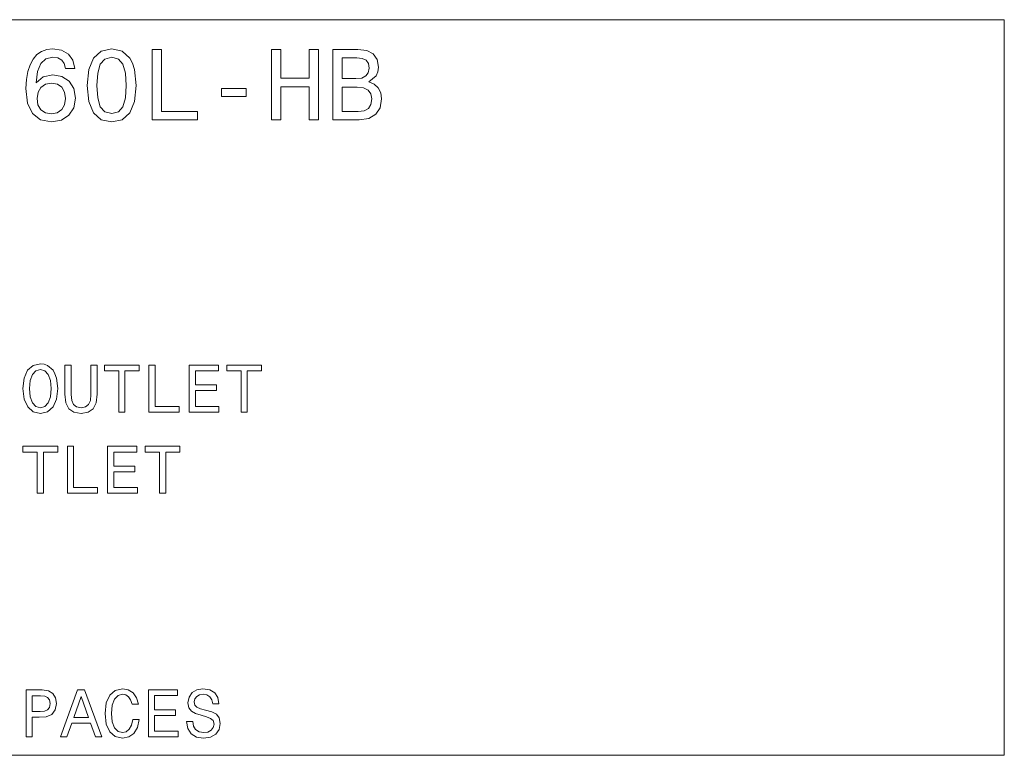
# Model space of a CAD drawing. Extents: x -922 to 7836, y -4841 to 1297.
# Tile 70 of 89: x 6917 to 7755, y -4786 to -4160. Entities that reach past the tile are written whole.
import ezdxf

# ---------------------------------------------------------------- set-up
doc = ezdxf.new("R2010")
doc.units = 0

msp = doc.modelspace()

# ---------------------------------------------------------------- linework, layer by layer
at = {"color": 7, "lineweight": 13}
for points in [[(5978, -4786), (5978, -4160.040527), (7754.759766, -4160.040527), (7754.759766, -4786)], [(6963.602051, -4201.463867), (6961.959473, -4194.460938), (6958.155273, -4189.273926), (6952.276367, -4185.988281), (6944.668457, -4184.864746), (6939.567383, -4185.469727), (6935.158203, -4187.112305), (6931.267578, -4189.79248), (6927.982422, -4193.59668), (6925.388672, -4198.351563), (6923.486816, -4204.144043), (6922.276367, -4210.974121), (6921.930664, -4218.668457), (6923.313965, -4230.945313), (6927.550293, -4239.850098), (6934.379883, -4245.210449), (6943.717285, -4247.025879), (6952.103516, -4245.469727), (6958.500977, -4241.40625), (6962.650879, -4235.008789), (6964.120605, -4226.881836), (6962.650879, -4218.668457), (6958.673828, -4212.357422), (6952.535645, -4208.380371), (6944.927734, -4206.99707), (6936.714355, -4208.726074), (6930.576172, -4213.654297), (6931.873047, -4204.144043), (6934.639648, -4197.313965), (6938.875977, -4193.250977), (6944.754883, -4191.867676), (6949.077637, -4192.559082), (6952.362793, -4194.374512), (6954.524414, -4197.400391), (6955.647949, -4201.463867)], [(6974.062988, -4215.988281), (6975.359863, -4229.562012), (6979.42334, -4239.245117), (6985.907227, -4245.124023), (6994.898926, -4247.025879), (7003.803711, -4245.124023), (7010.288086, -4239.245117), (7014.264648, -4229.562012), (7015.647949, -4215.988281), (7014.264648, -4202.501465), (7012.62207, -4197.141113), (7010.288086, -4192.731934), (7003.803711, -4186.853027), (6994.898926, -4184.864746), (6985.907227, -4186.853027), (6979.42334, -4192.818359), (6975.359863, -4202.501465)], [(7029.394531, -4245.296875), (7067.953613, -4245.296875), (7067.953613, -4238.034668), (7037.348633, -4238.034668), (7037.348633, -4185.296875), (7029.394531, -4185.296875)], [(7130.979492, -4245.296875), (7139.02002, -4245.296875), (7139.02002, -4217.112305), (7163.054688, -4217.112305), (7163.054688, -4245.296875), (7171.008301, -4245.296875), (7171.008301, -4185.296875), (7163.054688, -4185.296875), (7163.054688, -4209.763672), (7139.02002, -4209.763672), (7139.02002, -4185.296875), (7130.979492, -4185.296875)], [(7213.890137, -4212.875977), (7219.942383, -4207.861816), (7221.498047, -4204.489746), (7222.01709, -4200.340332), (7220.893066, -4193.855957), (7217.521484, -4189.1875), (7212.074707, -4186.334473), (7204.466797, -4185.296875), (7183.112305, -4185.296875), (7183.112305, -4245.296875), (7205.676758, -4245.296875), (7213.717285, -4244.086426), (7219.682617, -4240.541992), (7223.400391, -4234.922363), (7224.697266, -4227.313965), (7223.918945, -4222.213379), (7221.844238, -4217.977051), (7218.472656, -4214.864746)], [(6982.362793, -4215.988281), (6983.054688, -4205.527344), (6985.21582, -4198.005859), (6989.106445, -4193.59668), (6994.898926, -4192.040527), (7000.60498, -4193.59668), (7004.495117, -4198.005859), (7006.656738, -4205.527344), (7007.348633, -4215.988281), (7006.656738, -4226.536133), (7004.495117, -4234.057617), (7000.60498, -4238.466797), (6994.898926, -4239.936523), (6989.106445, -4238.466797), (6985.21582, -4234.057617), (6983.054688, -4226.536133)], [(7202.824219, -4210.195801), (7191.065918, -4210.195801), (7191.065918, -4192.472656), (7203.515625, -4192.472656), (7208.184082, -4192.991211), (7211.469727, -4194.547363), (7213.458008, -4197.227539), (7214.149414, -4201.20459), (7213.371582, -4205.181641), (7211.296875, -4207.948242), (7207.751953, -4209.677246)], [(6955.734375, -4226.968262), (6954.783691, -4232.415039), (6952.362793, -4236.564941), (6948.472168, -4239.331543), (6943.630859, -4240.195801), (6938.530273, -4239.331543), (6934.639648, -4236.651367), (6932.132324, -4232.501465), (6931.354004, -4227.054688), (6932.21875, -4221.694336), (6934.639648, -4217.631348), (6938.616211, -4215.037598), (6943.976563, -4214.086426), (6948.645508, -4215.037598), (6952.362793, -4217.544922), (6954.783691, -4221.60791)], [(7088.530273, -4225.498535), (7109.452148, -4225.498535), (7109.452148, -4218.668457), (7088.530273, -4218.668457)], [(7204.726074, -4238.121094), (7191.065918, -4238.121094), (7191.065918, -4217.458496), (7203.947754, -4217.458496), (7209.394531, -4218.063477), (7213.285156, -4219.878906), (7215.619141, -4222.991211), (7216.397461, -4227.487305), (7215.619141, -4232.242188), (7213.458008, -4235.527344), (7209.827148, -4237.516113)], [(6919.365723, -4473.971191), (6920.40332, -4482.962402), (6923.400391, -4489.59082), (6928.068848, -4493.683105), (6934.178711, -4495.066406), (6940.230469, -4493.683105), (6944.956543, -4489.59082), (6947.895996, -4482.962402), (6948.991211, -4473.971191), (6947.895996, -4465.037598), (6946.62793, -4461.40625), (6944.956543, -4458.40918), (6940.230469, -4454.316895), (6937.348633, -4453.279785), (6934.178711, -4452.875977), (6928.01123, -4454.316895), (6923.342773, -4458.351563), (6920.40332, -4464.97998)], [(6924.898926, -4473.971191), (6925.533203, -4466.99707), (6927.435059, -4461.867676), (6930.374512, -4458.754883), (6934.178711, -4457.660156), (6937.924805, -4458.754883), (6940.864258, -4461.925293), (6942.766602, -4467.054688), (6943.458008, -4473.971191), (6942.766602, -4480.945313), (6940.864258, -4486.074707), (6937.924805, -4489.1875), (6934.178711, -4490.224609), (6930.374512, -4489.1875), (6927.435059, -4486.074707), (6925.533203, -4481.00293)], [(6955.100586, -4478.754883), (6955.907715, -4485.959473), (6958.443848, -4491.089355), (6962.708984, -4494.028809), (6968.875977, -4495.066406), (6974.985352, -4494.028809), (6979.250488, -4491.089355), (6981.786621, -4486.01709), (6982.651367, -4478.754883), (6982.651367, -4453.971191), (6977.291016, -4453.971191), (6977.291016, -4479.043457), (6976.771973, -4483.942383), (6975.21582, -4487.458008), (6972.564453, -4489.533203), (6968.875977, -4490.224609), (6965.071777, -4489.533203), (6962.42041, -4487.458008), (6960.864258, -4484), (6960.40332, -4479.043457), (6960.40332, -4453.971191), (6955.100586, -4453.971191)], [(7000.921875, -4493.971191), (7006.224609, -4493.971191), (7006.224609, -4458.8125), (7018.328125, -4458.8125), (7018.328125, -4453.971191), (6988.760742, -4453.971191), (6988.760742, -4458.8125), (7000.921875, -4458.8125)], [(7026.570313, -4493.971191), (7052.276367, -4493.971191), (7052.276367, -4489.129883), (7031.873047, -4489.129883), (7031.873047, -4453.971191), (7026.570313, -4453.971191)], [(7060.864258, -4493.971191), (7086.224609, -4493.971191), (7086.224609, -4489.129883), (7066.166992, -4489.129883), (7066.166992, -4475.584961), (7084.03418, -4475.584961), (7084.03418, -4470.80127), (7066.166992, -4470.80127), (7066.166992, -4458.8125), (7085.763672, -4458.8125), (7085.763672, -4453.971191), (7060.864258, -4453.971191)], [(7105.01416, -4493.971191), (7110.316895, -4493.971191), (7110.316895, -4458.8125), (7122.42041, -4458.8125), (7122.42041, -4453.971191), (7092.852539, -4453.971191), (7092.852539, -4458.8125), (7105.01416, -4458.8125)], [(6931.527344, -4563.077637), (6936.830078, -4563.077637), (6936.830078, -4527.918945), (6948.933594, -4527.918945), (6948.933594, -4523.077637), (6919.365723, -4523.077637), (6919.365723, -4527.918945), (6931.527344, -4527.918945)], [(6957.175781, -4563.077637), (6982.881836, -4563.077637), (6982.881836, -4558.236328), (6962.478027, -4558.236328), (6962.478027, -4523.077637), (6957.175781, -4523.077637)], [(6991.469727, -4563.077637), (7016.830078, -4563.077637), (7016.830078, -4558.236328), (6996.771973, -4558.236328), (6996.771973, -4544.691406), (7014.639648, -4544.691406), (7014.639648, -4539.907715), (6996.771973, -4539.907715), (6996.771973, -4527.918945), (7016.368652, -4527.918945), (7016.368652, -4523.077637), (6991.469727, -4523.077637)], [(7035.619141, -4563.077637), (7040.921875, -4563.077637), (7040.921875, -4527.918945), (7053.025879, -4527.918945), (7053.025879, -4523.077637), (7023.458008, -4523.077637), (7023.458008, -4527.918945), (7035.619141, -4527.918945)], [(6922.01709, -4770.397461), (6927.319824, -4770.397461), (6927.319824, -4753.509766), (6933.19873, -4753.509766), (6939.135254, -4753.22168), (6943.861328, -4751.20459), (6946.916016, -4747.285156), (6947.953613, -4741.924805), (6947.146973, -4736.968262), (6944.841309, -4733.336914), (6941.037109, -4731.146973), (6935.850098, -4730.397461), (6922.01709, -4730.397461)], [(6934.40918, -4735.296387), (6937.867188, -4735.642578), (6940.40332, -4736.737305), (6941.901855, -4738.754883), (6942.42041, -4741.924805), (6941.844238, -4745.267578), (6940.288086, -4747.285156), (6937.636719, -4748.322754), (6934.005859, -4748.61084), (6927.319824, -4748.61084), (6927.319824, -4735.296387)], [(6951.354492, -4770.397461), (6956.656738, -4770.397461), (6960.864258, -4758.639648), (6976.830078, -4758.639648), (6981.037109, -4770.397461), (6986.455078, -4770.397461), (6971.81543, -4730.339844), (6965.936523, -4730.339844)], [(7012.910645, -4755.527344), (7011.757813, -4760.368652), (7009.855469, -4763.82666), (7007.20459, -4765.959473), (7004.091797, -4766.650879), (7000.345703, -4765.61377), (6997.40625, -4762.500977), (6995.446289, -4757.429199), (6994.8125, -4750.397461), (6995.446289, -4743.42334), (6997.348633, -4738.293945), (7000.288086, -4735.181152), (7004.091797, -4734.086426), (7006.858398, -4734.662598), (7009.22168, -4736.276367), (7011.066406, -4738.870117), (7012.333984, -4742.443359), (7017.80957, -4742.443359), (7016.080566, -4736.968262), (7013.083496, -4732.818359), (7008.991211, -4730.224609), (7004.091797, -4729.302246), (6997.982422, -4730.743164), (6993.313965, -4734.777832), (6990.316895, -4741.40625), (6989.279297, -4750.397461), (6990.316895, -4759.388672), (6993.313965, -4766.01709), (6997.982422, -4770.109375), (7004.091797, -4771.492676), (7009.452148, -4770.397461), (7013.774902, -4767.342773), (7016.830078, -4762.328125), (7018.443359, -4755.527344)], [(7026.166992, -4770.397461), (7051.527344, -4770.397461), (7051.527344, -4765.556152), (7031.469727, -4765.556152), (7031.469727, -4752.01123), (7049.336914, -4752.01123), (7049.336914, -4747.227539), (7031.469727, -4747.227539), (7031.469727, -4735.23877), (7051.065918, -4735.23877), (7051.065918, -4730.397461), (7026.166992, -4730.397461)], [(7063.861328, -4757.19873), (7058.616211, -4757.19873), (7059.769531, -4763.308105), (7062.651367, -4767.803711), (7067.088867, -4770.512695), (7073.083496, -4771.492676), (7079.02002, -4770.570313), (7083.458008, -4768.03418), (7086.282227, -4764.057617), (7087.319824, -4758.8125), (7086.455078, -4754.086426), (7084.03418, -4751.03125), (7080.115234, -4749.01416), (7074.870117, -4747.515625), (7070.374512, -4746.42041), (7067.435059, -4745.152344), (7065.763672, -4743.308105), (7065.244629, -4740.42627), (7065.763672, -4737.83252), (7067.262207, -4735.873047), (7069.567383, -4734.547363), (7072.737305, -4734.086426), (7075.965332, -4734.662598), (7078.500977, -4736.21875), (7080.172852, -4738.8125), (7080.979492, -4742.328125), (7086.224609, -4742.328125), (7086.224609, -4742.212891), (7085.302246, -4736.794922), (7082.59375, -4732.760742), (7078.328125, -4730.224609), (7072.564453, -4729.359863), (7067.377441, -4730.224609), (7063.342773, -4732.645508), (7060.749023, -4736.391602), (7059.827148, -4741.233398), (7060.576172, -4745.556152), (7062.766602, -4748.495605), (7066.224609, -4750.455078), (7070.950684, -4751.953613), (7075.619141, -4753.279297), (7079.135254, -4754.547363), (7081.267578, -4756.391602), (7082.01709, -4759.388672), (7081.325195, -4762.443359), (7079.538574, -4764.749023), (7076.82959, -4766.189941), (7073.313965, -4766.650879), (7069.394531, -4766.01709), (7066.397461, -4764.172852), (7064.495605, -4761.175781)], [(6962.708984, -4753.740234), (6968.875977, -4736.103516), (6975.042969, -4753.740234)]]:
    msp.add_lwpolyline(points, close=True, dxfattribs=at)

doc.saveas('drawing.dxf')
